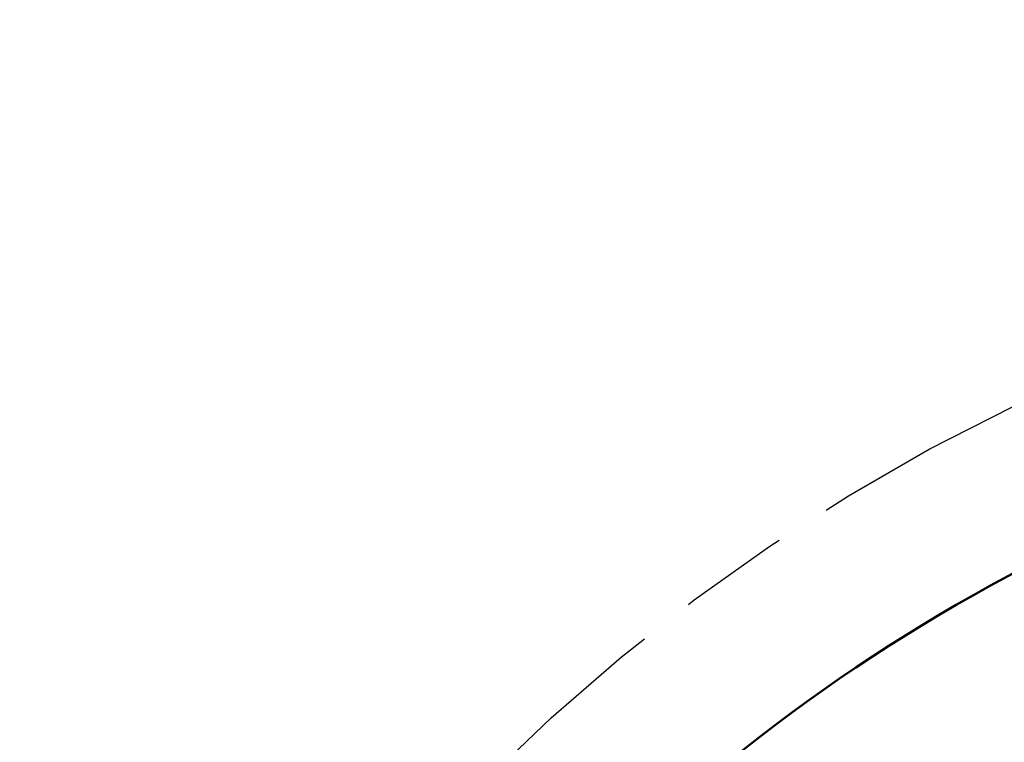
# Model space of a CAD drawing. Header units: inches. Extents: x 1 to 226, y 4 to 143.
# Tile 6 of 46: x 55.65 to 62.28, y 44.41 to 49.27. Entities that reach past the tile are written whole.
import ezdxf

# ---------------------------------------------------------------- set-up
doc = ezdxf.new("R2010")
doc.units = ezdxf.units.IN
doc.header["$LTSCALE"] = 6.666667
doc.header["$MEASUREMENT"] = 0
doc.linetypes.add('CHAIN', pattern=[0.7087, 0.4724, -0.0591, 0.1181, -0.0591])
for name, color, linetype, lineweight in [('Centerline (ANSI)', 7, 'Continuous', 25), ('Dimension (ANSI)', 7, 'Continuous', 25), ('Visible (ANSI)', 7, 'Continuous', 50)]:
    doc.layers.add(name, color=color, linetype=linetype, lineweight=lineweight)
doc.styles.add('Note Text (ANSI)', font='tahoma.ttf')
doc.dimstyles.new('Default (ANSI)', dxfattribs={"dimscale": 6.666667, "dimtxt": 0.12, "dimasz": 0.098425, "dimexe": 0.125, "dimexo": 0.0625, "dimgap": 0.031496, "dimtad": 0, "dimtih": 1, "dimtoh": 1, "dimrnd": 1e-08, "dimzin": 4, "dimdsep": 46, "dimtxsty": 'Note Text (ANSI)', "dimcen": 0.09, "dimdle": 0.393701, "dimclrd": 256, "dimclre": 256, "dimclrt": 256, "dimadec": 0, "dimazin": 1, "dimtfac": 1, "dimtofl": 0, "dimtmove": 0, "dimatfit": 3, "dimfxl": 1, "dimtolj": 1, "dimtzin": 4, "dimlwd": -1, "dimlwe": -1, "dimarcsym": 0})

# ---------------------------------------------------------------- blocks, each defined once
blk = doc.blocks.new('*D11')
at = {"layer": 'Defpoints', "color": 0, "transparency": 16777216}
for p in [(75.3581, 44.4058), (60.5801, 25.4952)]:
    blk.add_point(p, dxfattribs=at)
at = {"layer": 'Dimension (ANSI)', "transparency": 16777216}
for p, q in [((78.811, 48.8243), (75.7621, 44.9228)), ((79.6563, 48.8243), (78.811, 48.8243)), ((67.9691, 34.3505), (67.9691, 35.5505)), ((67.3691, 34.9505), (68.5691, 34.9505))]:
    blk.add_line(p, q, dxfattribs=at)
blk.add_solid([(75.6759, 44.9902), (75.8483, 44.8555), (75.3581, 44.4058)], dxfattribs=at)
at = {"layer": 'Dimension (ANSI)', "transparency": 16777216, "insert": (79.8663, 49.2552), "char_height": 0.8, "attachment_point": 1, "style": 'Note Text (ANSI)'}
blk.add_mtext('\\A1;∅24.00', dxfattribs=at)

msp = doc.modelspace()

# ---------------------------------------------------------------- linework, layer by layer
at = {"layer": 'Centerline (ANSI)', "linetype": 'CHAIN', "ltscale": 0.952448}
msp.add_circle((67.9691, 34.9505), 13, dxfattribs=at)
at = {"layer": 'Visible (ANSI)'}
msp.add_arc((67.9691, 34.9505), 12, 103.50666, 144.26044, dxfattribs=at)

# ---------------------------------------------------------------- dimensions: what is measured, and where the dimension line sits
at = {"layer": 'Dimension (ANSI)'}
dim = msp.add_diameter_dim_2p(p1=(60.5801, 25.4952), p2=(75.3581, 44.4058), dimstyle='Default (ANSI)', override={"dimgap": 0.031496, "dimdec": 2, "dimlfac": 1, "dimtol": 0, "dimlim": 0, "dimtp": 0, "dimtm": 0, "dimtdec": 2}, dxfattribs=at)
dim.commit()
dim.dimension.update_dxf_attribs({"geometry": '*D11', "text_midpoint": (81.6239, 48.8243), "dimtype": 163})

doc.saveas('drawing.dxf')
